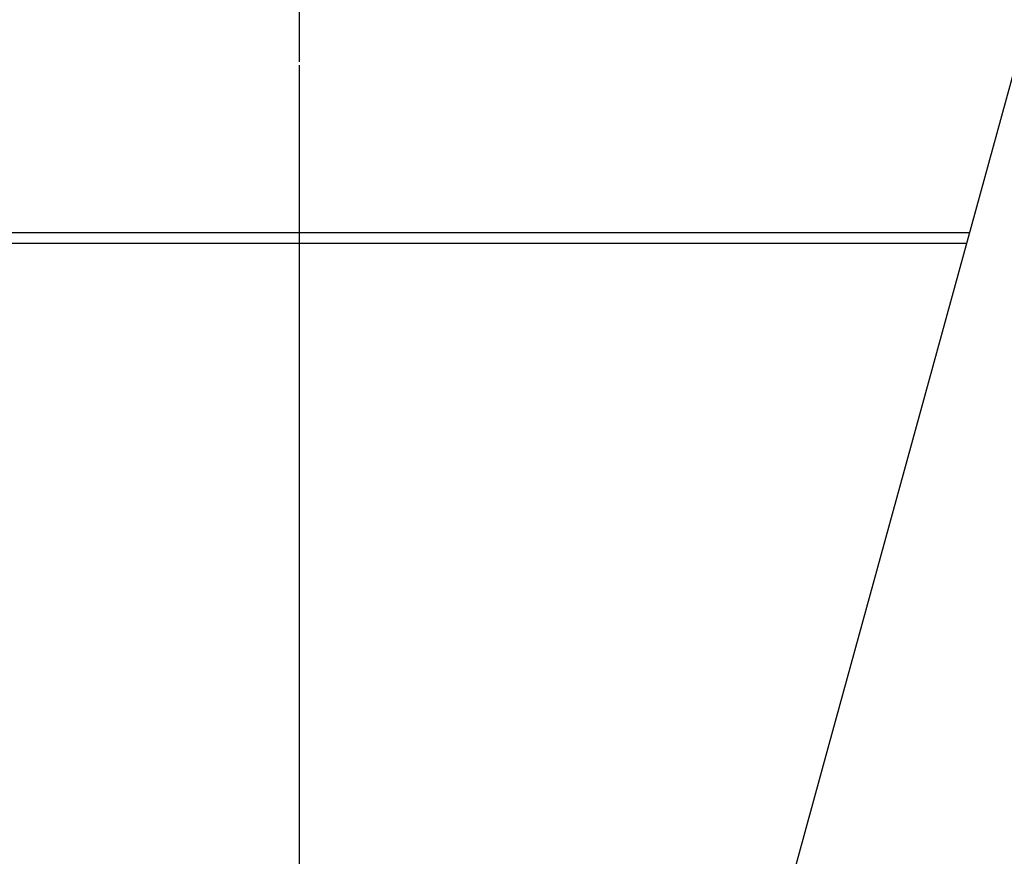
# Model space of a CAD drawing. Header units: millimetres. Extents: x 1684 to 18395, y 701 to 16538.
# Tile 44 of 61: x 2922 to 3684, y 12655 to 13303. Entities that reach past the tile are written whole.
import ezdxf

# ---------------------------------------------------------------- set-up
doc = ezdxf.new("R2010")
doc.units = ezdxf.units.MM
doc.header["$LTSCALE"] = 2
doc.layers.add('COMPONENT_GEOMETRY', color=7, linetype='Continuous')
doc.styles.add('SLDTEXTSTYLE0', font='TXT', dxfattribs={"width": 0.75})
doc.dimstyles.new('SLDDIMSTYLE1', dxfattribs={"dimtxt": 100, "dimasz": 6.604, "dimexe": 0, "dimexo": 0.0625, "dimgap": 25, "dimtad": 0, "dimtih": 1, "dimtoh": 1, "dimdec": 1, "dimrnd": 1e-09, "dimzin": 12, "dimdsep": 46, "dimtxsty": 'SLDTEXTSTYLE0', "dimsah": 1, "dimcen": 0.09, "dimadec": 0, "dimazin": 3, "dimtfac": 1, "dimtdec": 1, "dimtofl": 0, "dimtmove": 0, "dimatfit": 3, "dimfxl": 1, "dimfrac": 2, "dimtolj": 1, "dimtzin": 12, "dimarcsym": 0})

# ---------------------------------------------------------------- blocks, each defined once
blk = doc.blocks.new('_D_6')
at = {"layer": 'COMPONENT_GEOMETRY', "color": 7}
for p, q in [((6364.3, 16537.59), (6333.83, 16537.59)), ((6333.83, 16537.59), (6333.83, 16378.84)), ((6838.33, 16537.59), (6868.79, 16537.59)), ((6868.79, 16537.59), (6868.79, 16378.84)), ((3138.37, 13270.49), (3138.37, 16399.91)), ((10064.25, 12233.2), (10064.25, 16399.91)), ((3138.37, 16393.56), (6283.14, 16393.56)), ((10064.25, 16393.56), (6919.49, 16393.56)), ((6333.83, 16378.84), (6364.3, 16378.84)), ((6868.79, 16378.84), (6838.33, 16378.84))]:
    blk.add_line(p, q, dxfattribs=at)
for points in [[(3138.37, 16393.56), (3144.97, 16392.54), (3144.97, 16394.58)], [(10064.25, 16393.56), (10057.65, 16394.58), (10057.65, 16392.54)]]:
    blk.add_solid(points, dxfattribs=at)
at = {"layer": 'COMPONENT_GEOMETRY', "color": 7, "char_height": 100, "attachment_point": 1, "style": 'SLDTEXTSTYLE0'}
for s, insert in [('11\'4.34"', (6364.3, 16507.74)), ('3462.9', (6398.12, 16358.13))]:
    blk.add_mtext(s, dxfattribs=dict(at, insert=insert))

msp = doc.modelspace()

# ---------------------------------------------------------------- linework, layer by layer
at = {"color": 7, "linetype": 'Continuous', "lineweight": 25}
msp.add_line((3657.4, 13138.23), (2241.2, 13138.23), dxfattribs=at)
at = {"color": 8, "linetype": 'Continuous', "lineweight": 25}
msp.add_line((2242.37, 13130.23), (3655.2, 13130.23), dxfattribs=at)
at = {"color": 7, "linetype": 'Continuous', "lineweight": 25, "flags": 128}
msp.add_lwpolyline([(4084.08, 14692.74), (4000.62, 14388.67), (3914.37, 14074.44), (3828.12, 13760.21), (3741.87, 13445.98), (3612.49, 12974.63), (3547.81, 12738.96), (3483.12, 12503.29), (3427.52, 12300.73)], dxfattribs=at)
at = {"layer": 'COMPONENT_GEOMETRY', "color": 7}
msp.add_line((3138.37, 12432.23), (3138.37, 13267.95), dxfattribs=at)

# ---------------------------------------------------------------- dimensions: what is measured, and where the dimension line sits
dim = msp.add_linear_dim(base=(3138.37, 16393.56), p1=(10064.25, 12230.66), p2=(3138.37, 13267.95), dimstyle='SLDDIMSTYLE1', dxfattribs=at)
dim.commit()
dim.dimension.update_dxf_attribs({"geometry": '_D_6', "text_midpoint": (6601.31, 16393.56), "dimtype": 160})

doc.saveas('drawing.dxf')
